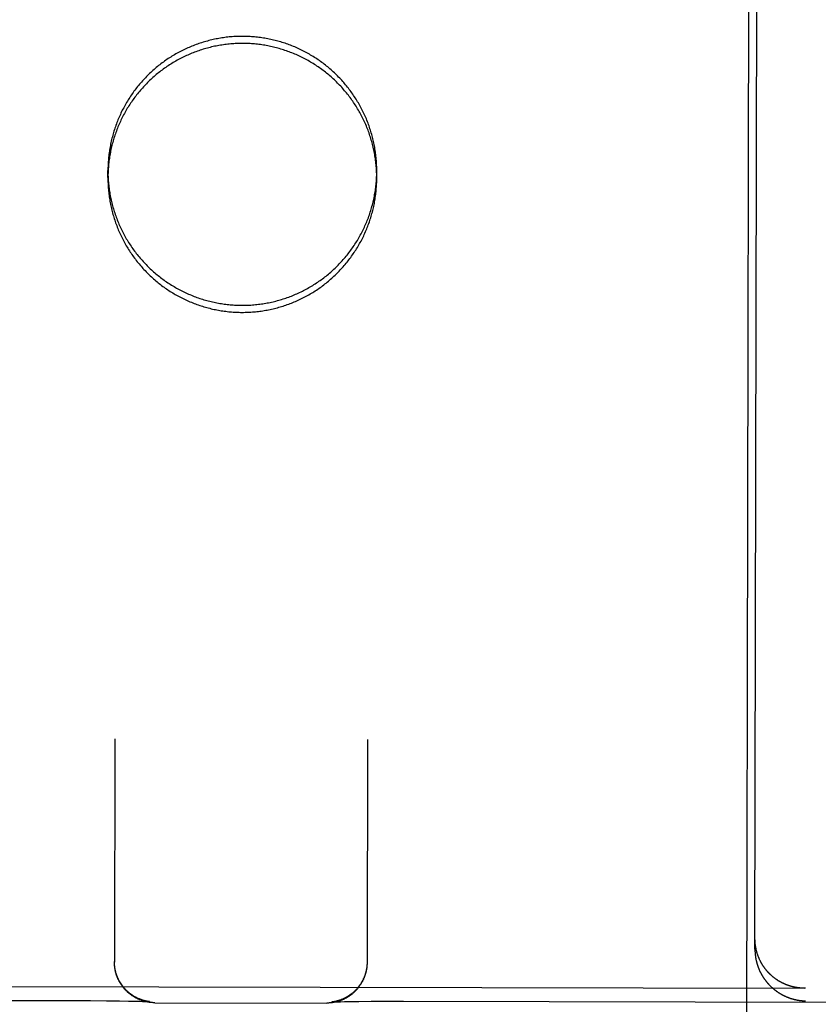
# Model space of a CAD drawing. Header units: inches. Extents: x 0 to 202, y 0 to 130.
# Tile 65 of 77: x 69.188 to 69.681, y 90.139 to 90.747. Entities that reach past the tile are written whole.
import ezdxf

# ---------------------------------------------------------------- set-up
doc = ezdxf.new("R2010")
doc.units = ezdxf.units.IN
doc.header["$LTSCALE"] = 11.091132
doc.header["$MEASUREMENT"] = 0
doc.linetypes.add('HIDDEN', pattern=[0.2, 0.1, -0.1])
doc.layers.get('0').update_dxf_attribs({"linetype": 'CONTINUOUS'})
for name, color, linetype in [('02___PRT_ALL_AXES', 7, 'CONTINUOUS'), ('DEFAULT_2', 8, 'HIDDEN'), ('DIMENSIONS', 7, 'CONTINUOUS')]:
    doc.layers.add(name, color=color, linetype=linetype)
doc.styles.get("Standard").update_dxf_attribs({"font": 'txt', "width": 0.8})
doc.dimstyles.new('DIMSTYLE_3', dxfattribs={"dimtxt": 0.925249, "dimasz": 1.186217, "dimexe": 0.09, "dimexo": 0.07, "dimgap": 0.039, "dimtad": 0, "dimtih": 1, "dimtoh": 1, "dimzin": 4, "dimdsep": 46, "dimtxsty": 'Standard', "dimblk": '_FILLED', "dimblk1": '_FILLED', "dimblk2": '_FILLED', "dimcen": 0.09, "dimadec": 0, "dimazin": 0, "dimtfac": 1, "dimtofl": 0, "dimtmove": 0, "dimatfit": 3, "dimldrblk": '_FILLED', "dimfxl": 0, "dimtolj": 1, "dimtzin": 4, "dimarcsym": 0})

# ---------------------------------------------------------------- blocks, each defined once
blk = doc.blocks.new('_FILLED')
at = {"color": 0, "linetype": 'ByBlock'}
blk.add_solid([(0, 0), (-1, 0.2), (-1, -0.2)], dxfattribs=at)
blk = doc.blocks.new('*D13')
at = {"layer": 'DIMENSIONS', "color": 2, "linetype": 'Continuous'}
for p, q in [((66.46605, 83.50723), (64.09362, 83.50723)), ((70.09105, 83.50723), (72.36949, 83.50723))]:
    blk.add_line(p, q, dxfattribs=at)
at = {"layer": 'DIMENSIONS', "color": 2, "linetype": 'Continuous', "xscale": 1.1862172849, "yscale": 1.1862172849, "zscale": 1.1862172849}
blk.add_blockref('_FILLED', (66.46605, 83.50723), dxfattribs=at)
at = {"layer": 'DIMENSIONS', "color": 2, "linetype": 'Continuous', "xscale": 1.1862172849, "yscale": 1.1862172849, "zscale": 1.1862172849, "rotation": 180}
blk.add_blockref('_FILLED', (70.09105, 83.50723), dxfattribs=at)
at = {"layer": 'DIMENSIONS', "color": 2, "linetype": 'Continuous', "insert": (72.83211, 83.96985), "char_height": 0.925249, "width": 2.9607983, "attachment_point": 1, "line_spacing_factor": 0.9}
blk.add_mtext('3.63', dxfattribs=at)

msp = doc.modelspace()

# ---------------------------------------------------------------- linework, layer by layer
at = {"layer": '02___PRT_ALL_AXES', "color": 8, "linetype": 'HIDDEN'}
for p, q in [((69.59065, 67.64849), (69.63907, 91.14844)), ((69.24255, 90.64942), (69.24255, 90.65378)), ((69.40854, 90.64908), (69.40855, 90.65344))]:
    msp.add_line(p, q, dxfattribs=at)
for points in [[(69.40854, 90.64908), (69.40854, 90.65), (69.40853, 90.65091), (69.4085, 90.65183), (69.40847, 90.65275), (69.40843, 90.65367), (69.40837, 90.65458), (69.40831, 90.6555), (69.40824, 90.65641), (69.40815, 90.65733), (69.40806, 90.65824), (69.40795, 90.65915), (69.40784, 90.66006), (69.40771, 90.66097), (69.40758, 90.66188), (69.40743, 90.66279), (69.40728, 90.66369), (69.40711, 90.66459), (69.40694, 90.6655), (69.40675, 90.6664), (69.40656, 90.66729), (69.40635, 90.66819), (69.40614, 90.66908), (69.40592, 90.66997), (69.40568, 90.67086), (69.40544, 90.67174), (69.40518, 90.67262), (69.40492, 90.6735), (69.40465, 90.67438), (69.40436, 90.67525), (69.40407, 90.67612), (69.40377, 90.67699), (69.40346, 90.67785), (69.40314, 90.67871), (69.40281, 90.67957), (69.40247, 90.68042), (69.40212, 90.68127), (69.40176, 90.68212), (69.40139, 90.68296), (69.40101, 90.6838), (69.40062, 90.68463), (69.40023, 90.68546), (69.39982, 90.68628), (69.39941, 90.6871), (69.39899, 90.68791), (69.39855, 90.68872), (69.39811, 90.68953), (69.39766, 90.69033), (69.3972, 90.69112), (69.39674, 90.69191), (69.39626, 90.6927), (69.39577, 90.69348), (69.39528, 90.69425), (69.39478, 90.69502), (69.39427, 90.69578), (69.39375, 90.69654), (69.39322, 90.69729), (69.39269, 90.69804), (69.39214, 90.69878), (69.39159, 90.69951), (69.39103, 90.70024), (69.39046, 90.70096), (69.38989, 90.70167), (69.3893, 90.70238), (69.38871, 90.70308), (69.38811, 90.70378), (69.3875, 90.70447), (69.38689, 90.70515), (69.38627, 90.70583), (69.38564, 90.70649), (69.385, 90.70715), (69.38436, 90.70781), (69.3837, 90.70846), (69.38305, 90.7091), (69.38238, 90.70973), (69.38171, 90.71035), (69.38103, 90.71097), (69.38034, 90.71158), (69.37965, 90.71218), (69.37895, 90.71278), (69.37824, 90.71336), (69.37753, 90.71394), (69.37681, 90.71451), (69.37609, 90.71508), (69.37536, 90.71563), (69.37462, 90.71618), (69.37387, 90.71672), (69.37312, 90.71725), (69.37237, 90.71777), (69.37161, 90.71828), (69.37084, 90.71879), (69.37007, 90.71928), (69.36929, 90.71977), (69.36851, 90.72025), (69.36772, 90.72072), (69.36693, 90.72119), (69.36613, 90.72164), (69.36533, 90.72208), (69.36452, 90.72252), (69.3637, 90.72295), (69.36289, 90.72336), (69.36206, 90.72377), (69.36124, 90.72417), (69.36041, 90.72456), (69.35957, 90.72494), (69.35873, 90.72531), (69.35789, 90.72568), (69.35704, 90.72603), (69.35619, 90.72637), (69.35533, 90.72671), (69.35448, 90.72703), (69.35361, 90.72735), (69.35275, 90.72765), (69.35188, 90.72795), (69.35101, 90.72824), (69.35013, 90.72851), (69.34925, 90.72878), (69.34837, 90.72904), (69.34749, 90.72928), (69.3466, 90.72952), (69.34571, 90.72975), (69.34482, 90.72997), (69.34393, 90.73018), (69.34303, 90.73037), (69.34213, 90.73056), (69.34123, 90.73074), (69.34033, 90.73091), (69.33942, 90.73107), (69.33852, 90.73122), (69.33761, 90.73136), (69.3367, 90.73148), (69.33579, 90.7316), (69.33488, 90.73171), (69.33396, 90.73181), (69.33305, 90.7319), (69.33214, 90.73197), (69.33122, 90.73204), (69.3303, 90.7321), (69.32939, 90.73215), (69.32847, 90.73218), (69.32755, 90.73221), (69.32663, 90.73223), (69.32572, 90.73224), (69.3248, 90.73223), (69.32388, 90.73222), (69.32296, 90.7322), (69.32204, 90.73216), (69.32113, 90.73212), (69.32021, 90.73206), (69.31929, 90.732), (69.31838, 90.73193), (69.31747, 90.73184), (69.31655, 90.73175), (69.31564, 90.73164), (69.31473, 90.73153), (69.31382, 90.7314), (69.31291, 90.73127), (69.31201, 90.73112), (69.3111, 90.73097), (69.3102, 90.73081), (69.3093, 90.73063), (69.3084, 90.73045), (69.3075, 90.73025), (69.3066, 90.73005), (69.30571, 90.72983), (69.30482, 90.72961), (69.30393, 90.72937), (69.30305, 90.72913), (69.30216, 90.72888), (69.30129, 90.72861), (69.30041, 90.72834), (69.29954, 90.72806), (69.29866, 90.72776), (69.2978, 90.72746), (69.29693, 90.72715), (69.29607, 90.72683), (69.29522, 90.7265), (69.29437, 90.72616), (69.29352, 90.72581), (69.29267, 90.72545), (69.29183, 90.72508), (69.29099, 90.7247), (69.29016, 90.72432), (69.28933, 90.72392), (69.28851, 90.72352), (69.28769, 90.7231), (69.28687, 90.72268), (69.28606, 90.72225), (69.28526, 90.72181), (69.28446, 90.72136), (69.28366, 90.7209), (69.28287, 90.72043), (69.28209, 90.71995), (69.28131, 90.71947), (69.28053, 90.71897), (69.27977, 90.71847), (69.279, 90.71796), (69.27825, 90.71744), (69.27749, 90.71692), (69.27675, 90.71638)], [(69.27675, 90.71638), (69.27601, 90.71584), (69.27527, 90.71528), (69.27455, 90.71472), (69.27383, 90.71416), (69.27311, 90.71358), (69.2724, 90.713), (69.2717, 90.7124), (69.27101, 90.7118), (69.27032, 90.7112), (69.26963, 90.71058), (69.26896, 90.70996), (69.26829, 90.70933), (69.26763, 90.70869), (69.26698, 90.70805), (69.26633, 90.7074), (69.26569, 90.70674), (69.26506, 90.70608), (69.26443, 90.7054), (69.26381, 90.70472), (69.2632, 90.70404), (69.2626, 90.70334), (69.26201, 90.70265), (69.26142, 90.70194), (69.26084, 90.70123), (69.26027, 90.70051), (69.25971, 90.69978), (69.25915, 90.69905), (69.25861, 90.69831), (69.25807, 90.69757), (69.25754, 90.69682), (69.25701, 90.69607), (69.2565, 90.69531), (69.25599, 90.69454), (69.2555, 90.69377), (69.25501, 90.69299), (69.25453, 90.69221), (69.25406, 90.69142), (69.2536, 90.69063), (69.25314, 90.68983), (69.2527, 90.68902), (69.25226, 90.68822), (69.25184, 90.6874), (69.25142, 90.68659), (69.25101, 90.68576), (69.25061, 90.68494), (69.25022, 90.68411), (69.24984, 90.68327), (69.24947, 90.68243), (69.24911, 90.68159), (69.24875, 90.68074), (69.24841, 90.67989), (69.24808, 90.67903), (69.24775, 90.67818), (69.24744, 90.67731), (69.24713, 90.67645), (69.24683, 90.67558), (69.24655, 90.67471), (69.24627, 90.67383), (69.246, 90.67295), (69.24575, 90.67207), (69.2455, 90.67119), (69.24526, 90.6703), (69.24503, 90.66941), (69.24481, 90.66852), (69.24461, 90.66763), (69.24441, 90.66673), (69.24422, 90.66583), (69.24404, 90.66493), (69.24387, 90.66403), (69.24371, 90.66312), (69.24356, 90.66222), (69.24343, 90.66131), (69.2433, 90.6604), (69.24318, 90.65949), (69.24307, 90.65858), (69.24297, 90.65767), (69.24289, 90.65675), (69.24281, 90.65584), (69.24274, 90.65492), (69.24268, 90.65401), (69.24263, 90.65309), (69.2426, 90.65217), (69.24257, 90.65126), (69.24255, 90.65034), (69.24255, 90.64942)], [(69.24255, 90.64942), (69.24255, 90.6485), (69.24256, 90.64758), (69.24259, 90.64667), (69.24262, 90.64575), (69.24266, 90.64483), (69.24272, 90.64392), (69.24278, 90.643), (69.24285, 90.64209), (69.24294, 90.64117), (69.24303, 90.64026), (69.24314, 90.63935), (69.24325, 90.63844), (69.24338, 90.63753), (69.24351, 90.63662), (69.24366, 90.63571), (69.24381, 90.63481), (69.24398, 90.6339), (69.24415, 90.633), (69.24434, 90.6321), (69.24453, 90.63121), (69.24474, 90.63031), (69.24495, 90.62942), (69.24517, 90.62853), (69.24541, 90.62764), (69.24565, 90.62676), (69.24591, 90.62587), (69.24617, 90.62499), (69.24644, 90.62412), (69.24673, 90.62324), (69.24702, 90.62237), (69.24732, 90.62151), (69.24763, 90.62064), (69.24795, 90.61978), (69.24828, 90.61893), (69.24862, 90.61807), (69.24897, 90.61723), (69.24933, 90.61638), (69.2497, 90.61554), (69.25008, 90.6147), (69.25047, 90.61387), (69.25086, 90.61304), (69.25127, 90.61222), (69.25168, 90.6114), (69.2521, 90.61058), (69.25254, 90.60977), (69.25298, 90.60897), (69.25343, 90.60817), (69.25389, 90.60737), (69.25435, 90.60658), (69.25483, 90.6058), (69.25532, 90.60502), (69.25581, 90.60425), (69.25631, 90.60348), (69.25682, 90.60271), (69.25734, 90.60196), (69.25787, 90.60121), (69.2584, 90.60046), (69.25895, 90.59972), (69.2595, 90.59899), (69.26006, 90.59826), (69.26063, 90.59754), (69.2612, 90.59682), (69.26179, 90.59612), (69.26238, 90.59541), (69.26298, 90.59472), (69.26359, 90.59403), (69.2642, 90.59335), (69.26482, 90.59267), (69.26545, 90.592), (69.26609, 90.59134), (69.26673, 90.59069), (69.26739, 90.59004), (69.26804, 90.5894), (69.26871, 90.58877), (69.26938, 90.58815), (69.27006, 90.58753), (69.27075, 90.58692), (69.27144, 90.58632), (69.27214, 90.58572), (69.27285, 90.58513), (69.27356, 90.58456), (69.27428, 90.58398), (69.275, 90.58342), (69.27573, 90.58287), (69.27647, 90.58232), (69.27722, 90.58178), (69.27796, 90.58125), (69.27872, 90.58073), (69.27948, 90.58022), (69.28025, 90.57971), (69.28102, 90.57921), (69.2818, 90.57873), (69.28258, 90.57825), (69.28337, 90.57777), (69.28416, 90.57731), (69.28496, 90.57686), (69.28576, 90.57641), (69.28657, 90.57598), (69.28738, 90.57555), (69.2882, 90.57514), (69.28902, 90.57473), (69.28985, 90.57433), (69.29068, 90.57394), (69.29152, 90.57356), (69.29236, 90.57318), (69.2932, 90.57282), (69.29405, 90.57247), (69.2949, 90.57213), (69.29576, 90.57179), (69.29661, 90.57147), (69.29748, 90.57115), (69.29834, 90.57085), (69.29921, 90.57055), (69.30008, 90.57026), (69.30096, 90.56999), (69.30184, 90.56972), (69.30272, 90.56946), (69.3036, 90.56921), (69.30449, 90.56898), (69.30538, 90.56875), (69.30627, 90.56853), (69.30716, 90.56832), (69.30806, 90.56812), (69.30896, 90.56794), (69.30986, 90.56776), (69.31076, 90.56759), (69.31167, 90.56743), (69.31257, 90.56728), (69.31348, 90.56714), (69.31439, 90.56701), (69.3153, 90.5669), (69.31621, 90.56679), (69.31713, 90.56669), (69.31804, 90.5666), (69.31895, 90.56652), (69.31987, 90.56646), (69.32079, 90.5664), (69.3217, 90.56635), (69.32262, 90.56631), (69.32354, 90.56629), (69.32446, 90.56627), (69.32537, 90.56626), (69.32629, 90.56627), (69.32721, 90.56628), (69.32813, 90.5663), (69.32905, 90.56634), (69.32996, 90.56638), (69.33088, 90.56643), (69.3318, 90.5665), (69.33271, 90.56657), (69.33362, 90.56666), (69.33454, 90.56675), (69.33545, 90.56685), (69.33636, 90.56697), (69.33727, 90.56709), (69.33818, 90.56723), (69.33908, 90.56737), (69.33999, 90.56753), (69.34089, 90.56769), (69.34179, 90.56787), (69.34269, 90.56805), (69.34359, 90.56825), (69.34449, 90.56845), (69.34538, 90.56867), (69.34627, 90.56889), (69.34716, 90.56912), (69.34804, 90.56937), (69.34893, 90.56962), (69.3498, 90.56989), (69.35068, 90.57016), (69.35155, 90.57044), (69.35242, 90.57073), (69.35329, 90.57104), (69.35416, 90.57135), (69.35502, 90.57167), (69.35587, 90.572), (69.35672, 90.57234), (69.35757, 90.57269), (69.35842, 90.57305), (69.35926, 90.57342), (69.3601, 90.57379), (69.36093, 90.57418), (69.36176, 90.57458), (69.36258, 90.57498), (69.3634, 90.5754), (69.36422, 90.57582), (69.36503, 90.57625), (69.36583, 90.57669), (69.36663, 90.57714), (69.36743, 90.5776), (69.36822, 90.57807), (69.369, 90.57855), (69.36978, 90.57903), (69.37056, 90.57952), (69.37132, 90.58003), (69.37209, 90.58054), (69.37284, 90.58106), (69.3736, 90.58158), (69.37434, 90.58212)], [(69.37434, 90.58212), (69.37508, 90.58266), (69.37582, 90.58321), (69.37654, 90.58377), (69.37726, 90.58434), (69.37798, 90.58492), (69.37869, 90.5855), (69.37939, 90.58609), (69.38008, 90.58669), (69.38077, 90.5873), (69.38146, 90.58791), (69.38213, 90.58854), (69.3828, 90.58917), (69.38346, 90.5898), (69.38411, 90.59045), (69.38476, 90.5911), (69.3854, 90.59176), (69.38603, 90.59242), (69.38666, 90.5931), (69.38728, 90.59377), (69.38789, 90.59446), (69.38849, 90.59515), (69.38908, 90.59585), (69.38967, 90.59656), (69.39025, 90.59727), (69.39082, 90.59799), (69.39138, 90.59872), (69.39194, 90.59945), (69.39248, 90.60018), (69.39302, 90.60093), (69.39355, 90.60168), (69.39408, 90.60243), (69.39459, 90.60319), (69.3951, 90.60396), (69.39559, 90.60473), (69.39608, 90.60551), (69.39656, 90.60629), (69.39703, 90.60708), (69.39749, 90.60787), (69.39795, 90.60867), (69.39839, 90.60947), (69.39883, 90.61028), (69.39925, 90.6111), (69.39967, 90.61191), (69.40008, 90.61273), (69.40048, 90.61356), (69.40087, 90.61439), (69.40125, 90.61523), (69.40162, 90.61607), (69.40198, 90.61691), (69.40234, 90.61776), (69.40268, 90.61861), (69.40301, 90.61946), (69.40334, 90.62032), (69.40365, 90.62118), (69.40396, 90.62205), (69.40426, 90.62292), (69.40454, 90.62379), (69.40482, 90.62467), (69.40509, 90.62555), (69.40534, 90.62643), (69.40559, 90.62731), (69.40583, 90.6282), (69.40606, 90.62909), (69.40628, 90.62998), (69.40648, 90.63087), (69.40668, 90.63177), (69.40687, 90.63267), (69.40705, 90.63357), (69.40722, 90.63447), (69.40738, 90.63537), (69.40753, 90.63628), (69.40766, 90.63719), (69.40779, 90.6381), (69.40791, 90.63901), (69.40802, 90.63992), (69.40812, 90.64083), (69.4082, 90.64174), (69.40828, 90.64266), (69.40835, 90.64357), (69.40841, 90.64449), (69.40846, 90.64541), (69.40849, 90.64632), (69.40852, 90.64724), (69.40854, 90.64816), (69.40854, 90.64908)]]:
    msp.add_lwpolyline(points, dxfattribs=at)
at = {"layer": 'DEFAULT_2', "color": 8, "linetype": 'HIDDEN'}
for p, q in [((69.64206, 90.1732), (69.64407, 91.14838)), ((69.24683, 90.30302), (69.24655, 90.16525)), ((69.40283, 90.3027), (69.40255, 90.16492)), ((69.24655, 90.16488), (69.24655, 90.16561)), ((69.24656, 90.16451), (69.24655, 90.16526)), ((69.24657, 90.16414), (69.24656, 90.16489)), ((69.24659, 90.16377), (69.24657, 90.16452)), ((69.40254, 90.16457), (69.40252, 90.16381)), ((69.40254, 90.16494), (69.40253, 90.16418)), ((69.40255, 90.16529), (69.40254, 90.16494)), ((69.40255, 90.16492), (69.40254, 90.16455)), ((68.97631, 90.15058), (69.67272, 90.14915)), ((69.67327, 90.14915), (69.67272, 90.14915)), ((68.91825, 90.14217), (69.23183, 90.1415)), ((69.23183, 90.1415), (69.24174, 90.14143)), ((69.24174, 90.14143), (69.24971, 90.14133)), ((69.24971, 90.14133), (69.25535, 90.14124)), ((69.25535, 90.14124), (69.25942, 90.14115)), ((69.25942, 90.14115), (69.26219, 90.14108)), ((69.26219, 90.14108), (69.26396, 90.14103)), ((69.26396, 90.14103), (69.26522, 90.14098)), ((69.26522, 90.14098), (69.26626, 90.14094)), ((69.26624, 90.14116), (69.26605, 90.1412)), ((69.26641, 90.14113), (69.26624, 90.14116)), ((69.26626, 90.14094), (69.26692, 90.14091)), ((69.26658, 90.1411), (69.26641, 90.14113)), ((69.26674, 90.14107), (69.26658, 90.1411)), ((69.26689, 90.14104), (69.26674, 90.14107)), ((69.26703, 90.14101), (69.26689, 90.14104)), ((69.26692, 90.14091), (69.26742, 90.14089)), ((69.26717, 90.14099), (69.26703, 90.14101)), ((69.2673, 90.14097), (69.26717, 90.14099)), ((69.26742, 90.14095), (69.2673, 90.14097)), ((69.26754, 90.14093), (69.26742, 90.14095)), ((69.26742, 90.14089), (69.26778, 90.14087)), ((69.26765, 90.14092), (69.26754, 90.14093)), ((69.26775, 90.1409), (69.26765, 90.14092)), ((69.26785, 90.14089), (69.26775, 90.1409)), ((69.26778, 90.14087), (69.26799, 90.14086)), ((69.26794, 90.14088), (69.26785, 90.14089)), ((69.26803, 90.14087), (69.26794, 90.14088)), ((69.26799, 90.14086), (69.26814, 90.14085)), ((69.26811, 90.14086), (69.26803, 90.14087)), ((69.26817, 90.14085), (69.26811, 90.14086)), ((69.26814, 90.14085), (69.26825, 90.14084)), ((69.26823, 90.14084), (69.26817, 90.14085)), ((69.26828, 90.14084), (69.26823, 90.14084)), ((69.26825, 90.14084), (69.26829, 90.14084)), ((69.26831, 90.14084), (69.26829, 90.14084)), ((69.26831, 90.14084), (69.26832, 90.14083)), ((69.26833, 90.14083), (69.26833, 90.14083)), ((69.2715, 90.14019), (69.37762, 90.13998)), ((69.38066, 90.1406), (69.38067, 90.1406)), ((69.38068, 90.1406), (69.38074, 90.14061)), ((69.38074, 90.14061), (69.38083, 90.14061)), ((69.38087, 90.14062), (69.38081, 90.14062)), ((69.38083, 90.14061), (69.38096, 90.14062)), ((69.38094, 90.14063), (69.38087, 90.14062)), ((69.38102, 90.14064), (69.38094, 90.14063)), ((69.38096, 90.14062), (69.38119, 90.14063)), ((69.38111, 90.14065), (69.38102, 90.14064)), ((69.38121, 90.14066), (69.38111, 90.14065)), ((69.38119, 90.14063), (69.3815, 90.14065)), ((69.38131, 90.14068), (69.38121, 90.14066)), ((69.38142, 90.14069), (69.38131, 90.14068)), ((69.38153, 90.14071), (69.38142, 90.14069)), ((69.3815, 90.14065), (69.38188, 90.14067)), ((69.38166, 90.14073), (69.38153, 90.14071)), ((69.38178, 90.14075), (69.38166, 90.14073)), ((69.38192, 90.14077), (69.38178, 90.14075)), ((69.38188, 90.14067), (69.3825, 90.14069)), ((69.38206, 90.14079), (69.38192, 90.14077)), ((69.3822, 90.14082), (69.38206, 90.14079)), ((69.38236, 90.14085), (69.3822, 90.14082)), ((69.38252, 90.14088), (69.38236, 90.14085)), ((69.3825, 90.14069), (69.3833, 90.14072)), ((69.38269, 90.14091), (69.38252, 90.14088)), ((69.38288, 90.14095), (69.38269, 90.14091)), ((69.38307, 90.14099), (69.38288, 90.14095)), ((69.3833, 90.14072), (69.38457, 90.14077)), ((69.38457, 90.14077), (69.38623, 90.14081)), ((69.38623, 90.14081), (69.38855, 90.14086)), ((69.38855, 90.14086), (69.39201, 90.14093)), ((69.39201, 90.14093), (69.39739, 90.141)), ((69.39739, 90.141), (69.4051, 90.14107)), ((69.4051, 90.14107), (69.4148, 90.14112)), ((69.4148, 90.14112), (69.42509, 90.14112)), ((69.42509, 90.14112), (69.73075, 90.14049))]:
    msp.add_line(p, q, dxfattribs=at)
for points in [[(69.32572, 90.7366), (69.32481, 90.7366), (69.32389, 90.73658), (69.32297, 90.73656), (69.32205, 90.73653), (69.32114, 90.73648), (69.32022, 90.73643), (69.3193, 90.73636), (69.31839, 90.73629), (69.31747, 90.73621), (69.31656, 90.73611), (69.31565, 90.73601), (69.31474, 90.73589), (69.31383, 90.73577), (69.31292, 90.73563), (69.31201, 90.73549), (69.31111, 90.73533), (69.31021, 90.73517), (69.3093, 90.73499), (69.30841, 90.73481), (69.30751, 90.73461), (69.30661, 90.73441), (69.30572, 90.7342), (69.30483, 90.73397), (69.30394, 90.73374), (69.30306, 90.73349), (69.30217, 90.73324), (69.3013, 90.73298), (69.30042, 90.7327), (69.29955, 90.73242), (69.29868, 90.73213), (69.29781, 90.73183), (69.29694, 90.73151), (69.29608, 90.73119), (69.29523, 90.73086), (69.29437, 90.73052), (69.29353, 90.73017), (69.29268, 90.72981), (69.29184, 90.72944), (69.291, 90.72907), (69.29017, 90.72868), (69.28934, 90.72828), (69.28852, 90.72788), (69.2877, 90.72747), (69.28688, 90.72704), (69.28607, 90.72661), (69.28527, 90.72617), (69.28447, 90.72572), (69.28367, 90.72526), (69.28288, 90.72479), (69.2821, 90.72432), (69.28132, 90.72383), (69.28054, 90.72334), (69.27978, 90.72284), (69.27901, 90.72232), (69.27826, 90.72181), (69.2775, 90.72128), (69.27676, 90.72074), (69.27602, 90.7202), (69.27528, 90.71965), (69.27456, 90.71909), (69.27384, 90.71852), (69.27312, 90.71794), (69.27241, 90.71736), (69.27171, 90.71677), (69.27101, 90.71617), (69.27033, 90.71556), (69.26964, 90.71495), (69.26897, 90.71432), (69.2683, 90.71369), (69.26764, 90.71306), (69.26699, 90.71241), (69.26634, 90.71176), (69.2657, 90.7111), (69.26507, 90.71044), (69.26444, 90.70977), (69.26382, 90.70909), (69.26321, 90.7084), (69.26261, 90.70771), (69.26202, 90.70701), (69.26143, 90.7063), (69.26085, 90.70559), (69.26028, 90.70487), (69.25972, 90.70415), (69.25916, 90.70341), (69.25861, 90.70268), (69.25808, 90.70193), (69.25755, 90.70118), (69.25702, 90.70043), (69.25651, 90.69967), (69.256, 90.6989), (69.25551, 90.69813), (69.25502, 90.69735), (69.25454, 90.69657), (69.25407, 90.69578), (69.25361, 90.69499), (69.25315, 90.69419), (69.25271, 90.69339), (69.25227, 90.69258), (69.25185, 90.69177), (69.25143, 90.69095), (69.25102, 90.69013), (69.25062, 90.6893), (69.25023, 90.68847), (69.24985, 90.68763), (69.24948, 90.68679), (69.24912, 90.68595), (69.24876, 90.6851), (69.24842, 90.68425), (69.24808, 90.6834), (69.24776, 90.68254), (69.24744, 90.68168), (69.24714, 90.68081), (69.24684, 90.67994), (69.24656, 90.67907), (69.24628, 90.67819), (69.24601, 90.67732), (69.24575, 90.67644), (69.24551, 90.67555), (69.24527, 90.67466), (69.24504, 90.67378), (69.24482, 90.67288), (69.24461, 90.67199), (69.24442, 90.67109), (69.24423, 90.6702), (69.24405, 90.66929), (69.24388, 90.66839), (69.24372, 90.66749), (69.24357, 90.66658), (69.24344, 90.66567), (69.24331, 90.66477), (69.24319, 90.66385), (69.24308, 90.66294), (69.24298, 90.66203), (69.24289, 90.66112), (69.24282, 90.6602), (69.24275, 90.65929), (69.24269, 90.65837), (69.24264, 90.65745), (69.24261, 90.65654), (69.24258, 90.65562), (69.24256, 90.6547), (69.24255, 90.65378)], [(69.40855, 90.65344), (69.40855, 90.65436), (69.40854, 90.65528), (69.40851, 90.65619), (69.40848, 90.65711), (69.40844, 90.65803), (69.40838, 90.65895), (69.40832, 90.65986), (69.40824, 90.66078), (69.40816, 90.66169), (69.40807, 90.6626), (69.40796, 90.66352), (69.40785, 90.66443), (69.40772, 90.66534), (69.40759, 90.66624), (69.40744, 90.66715), (69.40729, 90.66805), (69.40712, 90.66896), (69.40695, 90.66986), (69.40676, 90.67076), (69.40657, 90.67166), (69.40636, 90.67255), (69.40615, 90.67344), (69.40592, 90.67433), (69.40569, 90.67522), (69.40545, 90.67611), (69.40519, 90.67699), (69.40493, 90.67787), (69.40466, 90.67874), (69.40437, 90.67962), (69.40408, 90.68049), (69.40378, 90.68135), (69.40347, 90.68222), (69.40315, 90.68308), (69.40282, 90.68393), (69.40247, 90.68479), (69.40213, 90.68564), (69.40177, 90.68648), (69.4014, 90.68732), (69.40102, 90.68816), (69.40063, 90.68899), (69.40024, 90.68982), (69.39983, 90.69064), (69.39942, 90.69146), (69.399, 90.69228), (69.39856, 90.69309), (69.39812, 90.69389), (69.39767, 90.69469), (69.39721, 90.69549), (69.39674, 90.69628), (69.39627, 90.69706), (69.39578, 90.69784), (69.39529, 90.69862), (69.39479, 90.69938), (69.39428, 90.70015), (69.39376, 90.7009), (69.39323, 90.70166), (69.39269, 90.7024), (69.39215, 90.70314), (69.3916, 90.70387), (69.39104, 90.7046), (69.39047, 90.70532), (69.38989, 90.70604), (69.38931, 90.70675), (69.38872, 90.70745), (69.38812, 90.70814), (69.38751, 90.70883), (69.3869, 90.70951), (69.38628, 90.71019), (69.38565, 90.71086), (69.38501, 90.71152), (69.38436, 90.71217), (69.38371, 90.71282), (69.38305, 90.71346), (69.38239, 90.71409), (69.38172, 90.71472), (69.38104, 90.71533), (69.38035, 90.71594), (69.37966, 90.71655), (69.37896, 90.71714), (69.37825, 90.71773), (69.37754, 90.71831), (69.37682, 90.71888), (69.3761, 90.71944), (69.37536, 90.71999), (69.37463, 90.72054), (69.37388, 90.72108), (69.37313, 90.72161), (69.37238, 90.72213), (69.37162, 90.72265), (69.37085, 90.72315), (69.37008, 90.72365), (69.3693, 90.72414), (69.36852, 90.72462), (69.36773, 90.72509), (69.36694, 90.72555), (69.36614, 90.726), (69.36533, 90.72645), (69.36453, 90.72688), (69.36371, 90.72731), (69.3629, 90.72773), (69.36207, 90.72813), (69.36125, 90.72853), (69.36042, 90.72892), (69.35958, 90.72931), (69.35874, 90.72968), (69.3579, 90.73004), (69.35705, 90.73039), (69.3562, 90.73074), (69.35534, 90.73107), (69.35449, 90.73139), (69.35362, 90.73171), (69.35276, 90.73202), (69.35189, 90.73231), (69.35102, 90.7326), (69.35014, 90.73288), (69.34926, 90.73314), (69.34838, 90.7334), (69.3475, 90.73365), (69.34661, 90.73388), (69.34572, 90.73411), (69.34483, 90.73433), (69.34393, 90.73454), (69.34304, 90.73474), (69.34214, 90.73493), (69.34124, 90.7351), (69.34034, 90.73527), (69.33943, 90.73543), (69.33853, 90.73558), (69.33762, 90.73572), (69.33671, 90.73585), (69.3358, 90.73596), (69.33489, 90.73607), (69.33397, 90.73617), (69.33306, 90.73626), (69.33214, 90.73634), (69.33123, 90.73641), (69.33031, 90.73646), (69.3294, 90.73651), (69.32848, 90.73655), (69.32756, 90.73658), (69.32664, 90.73659), (69.32572, 90.7366)], [(69.24255, 90.65378), (69.24256, 90.65287), (69.24257, 90.65195), (69.24259, 90.65103), (69.24263, 90.65011), (69.24267, 90.6492), (69.24273, 90.64828), (69.24279, 90.64736), (69.24286, 90.64645), (69.24295, 90.64553), (69.24304, 90.64462), (69.24315, 90.64371), (69.24326, 90.6428), (69.24339, 90.64189), (69.24352, 90.64098), (69.24367, 90.64007), (69.24382, 90.63917), (69.24399, 90.63827), (69.24416, 90.63736), (69.24434, 90.63647), (69.24454, 90.63557), (69.24474, 90.63467), (69.24496, 90.63378), (69.24518, 90.63289), (69.24542, 90.632), (69.24566, 90.63112), (69.24592, 90.63024), (69.24618, 90.62936), (69.24645, 90.62848), (69.24673, 90.62761), (69.24703, 90.62674), (69.24733, 90.62587), (69.24764, 90.62501), (69.24796, 90.62415), (69.24829, 90.62329), (69.24863, 90.62244), (69.24898, 90.62159), (69.24934, 90.62074), (69.24971, 90.6199), (69.25009, 90.61907), (69.25047, 90.61823), (69.25087, 90.61741), (69.25128, 90.61658), (69.25169, 90.61576), (69.25211, 90.61495), (69.25255, 90.61414), (69.25299, 90.61333), (69.25344, 90.61253), (69.2539, 90.61174), (69.25436, 90.61095), (69.25484, 90.61016), (69.25532, 90.60938), (69.25582, 90.60861), (69.25632, 90.60784), (69.25683, 90.60708), (69.25735, 90.60632), (69.25788, 90.60557), (69.25841, 90.60482), (69.25896, 90.60408), (69.25951, 90.60335), (69.26007, 90.60262), (69.26064, 90.6019), (69.26121, 90.60119), (69.2618, 90.60048), (69.26239, 90.59978), (69.26299, 90.59908), (69.2636, 90.59839), (69.26421, 90.59771), (69.26483, 90.59704), (69.26546, 90.59637), (69.2661, 90.59571), (69.26674, 90.59505), (69.26739, 90.59441), (69.26805, 90.59377), (69.26872, 90.59313), (69.26939, 90.59251), (69.27007, 90.59189), (69.27076, 90.59128), (69.27145, 90.59068), (69.27215, 90.59008), (69.27286, 90.5895), (69.27357, 90.58892), (69.27429, 90.58835), (69.27501, 90.58778), (69.27574, 90.58723), (69.27648, 90.58668), (69.27723, 90.58614), (69.27797, 90.58561), (69.27873, 90.58509), (69.27949, 90.58458), (69.28026, 90.58407), (69.28103, 90.58358), (69.28181, 90.58309), (69.28259, 90.58261), (69.28338, 90.58214), (69.28417, 90.58168), (69.28497, 90.58122), (69.28577, 90.58078), (69.28658, 90.58034), (69.28739, 90.57992), (69.28821, 90.5795), (69.28903, 90.57909), (69.28986, 90.57869), (69.29069, 90.5783), (69.29153, 90.57792), (69.29237, 90.57755), (69.29321, 90.57719), (69.29406, 90.57683), (69.29491, 90.57649), (69.29576, 90.57615), (69.29662, 90.57583), (69.29749, 90.57551), (69.29835, 90.57521), (69.29922, 90.57491), (69.30009, 90.57463), (69.30097, 90.57435), (69.30185, 90.57408), (69.30273, 90.57382), (69.30361, 90.57358), (69.3045, 90.57334), (69.30539, 90.57311), (69.30628, 90.57289), (69.30717, 90.57269), (69.30807, 90.57249), (69.30897, 90.5723), (69.30987, 90.57212), (69.31077, 90.57195), (69.31168, 90.57179), (69.31258, 90.57164), (69.31349, 90.57151), (69.3144, 90.57138), (69.31531, 90.57126), (69.31622, 90.57115), (69.31713, 90.57105), (69.31805, 90.57096), (69.31896, 90.57089), (69.31988, 90.57082), (69.32079, 90.57076), (69.32171, 90.57071), (69.32263, 90.57068), (69.32355, 90.57065), (69.32446, 90.57063), (69.32538, 90.57062)], [(69.32538, 90.57062), (69.3263, 90.57063), (69.32722, 90.57064), (69.32814, 90.57066), (69.32905, 90.5707), (69.32997, 90.57074), (69.33089, 90.5708), (69.3318, 90.57086), (69.33272, 90.57093), (69.33363, 90.57102), (69.33455, 90.57111), (69.33546, 90.57122), (69.33637, 90.57133), (69.33728, 90.57146), (69.33819, 90.57159), (69.33909, 90.57174), (69.34, 90.57189), (69.3409, 90.57206), (69.3418, 90.57223), (69.3427, 90.57242), (69.3436, 90.57261), (69.3445, 90.57281), (69.34539, 90.57303), (69.34628, 90.57325), (69.34717, 90.57349), (69.34805, 90.57373), (69.34893, 90.57398), (69.34981, 90.57425), (69.35069, 90.57452), (69.35156, 90.5748), (69.35243, 90.5751), (69.3533, 90.5754), (69.35416, 90.57571), (69.35502, 90.57603), (69.35588, 90.57636), (69.35673, 90.5767), (69.35758, 90.57705), (69.35843, 90.57741), (69.35927, 90.57778), (69.36011, 90.57816), (69.36094, 90.57854), (69.36177, 90.57894), (69.36259, 90.57934), (69.36341, 90.57976), (69.36422, 90.58018), (69.36503, 90.58061), (69.36584, 90.58106), (69.36664, 90.58151), (69.36744, 90.58196), (69.36823, 90.58243), (69.36901, 90.58291), (69.36979, 90.58339), (69.37056, 90.58389), (69.37133, 90.58439), (69.3721, 90.5849), (69.37285, 90.58542), (69.3736, 90.58595), (69.37435, 90.58648), (69.37509, 90.58702), (69.37582, 90.58758), (69.37655, 90.58814), (69.37727, 90.5887), (69.37799, 90.58928), (69.3787, 90.58986), (69.3794, 90.59046), (69.38009, 90.59106), (69.38078, 90.59166), (69.38146, 90.59228), (69.38214, 90.5929), (69.38281, 90.59353), (69.38347, 90.59417), (69.38412, 90.59481), (69.38477, 90.59546), (69.38541, 90.59612), (69.38604, 90.59679), (69.38667, 90.59746), (69.38728, 90.59814), (69.38789, 90.59882), (69.3885, 90.59952), (69.38909, 90.60022), (69.38968, 90.60092), (69.39026, 90.60163), (69.39083, 90.60235), (69.39139, 90.60308), (69.39195, 90.60381), (69.39249, 90.60455), (69.39303, 90.60529), (69.39356, 90.60604), (69.39408, 90.60679), (69.3946, 90.60756), (69.3951, 90.60832), (69.3956, 90.60909), (69.39609, 90.60987), (69.39657, 90.61065), (69.39704, 90.61144), (69.3975, 90.61223), (69.39795, 90.61303), (69.3984, 90.61384), (69.39883, 90.61464), (69.39926, 90.61546), (69.39968, 90.61628), (69.40009, 90.6171), (69.40049, 90.61792), (69.40088, 90.61876), (69.40126, 90.61959), (69.40163, 90.62043), (69.40199, 90.62127), (69.40235, 90.62212), (69.40269, 90.62297), (69.40302, 90.62383), (69.40335, 90.62469), (69.40366, 90.62555), (69.40397, 90.62641), (69.40427, 90.62728), (69.40455, 90.62815), (69.40483, 90.62903), (69.4051, 90.62991), (69.40535, 90.63079), (69.4056, 90.63167), (69.40584, 90.63256), (69.40607, 90.63345), (69.40628, 90.63434), (69.40649, 90.63523), (69.40669, 90.63613), (69.40688, 90.63703), (69.40706, 90.63793), (69.40723, 90.63883), (69.40739, 90.63974), (69.40753, 90.64064), (69.40767, 90.64155), (69.4078, 90.64246), (69.40792, 90.64337), (69.40803, 90.64428), (69.40813, 90.64519), (69.40821, 90.64611), (69.40829, 90.64702), (69.40836, 90.64794), (69.40842, 90.64885), (69.40846, 90.64977), (69.4085, 90.65069), (69.40853, 90.65161), (69.40855, 90.65252), (69.40855, 90.65344)], [(69.64267, 90.17381), (69.64262, 90.17408), (69.64257, 90.17434), (69.64252, 90.17461), (69.64248, 90.17488), (69.64244, 90.17515), (69.6424, 90.17542), (69.64236, 90.17569), (69.64232, 90.17597), (69.64229, 90.17624), (69.64226, 90.17652), (69.64223, 90.1768), (69.6422, 90.17707), (69.64218, 90.17735), (69.64216, 90.17763), (69.64214, 90.17792), (69.64212, 90.1782), (69.64211, 90.17848), (69.6421, 90.17877), (69.64209, 90.17905), (69.64208, 90.17934), (69.64208, 90.17963), (69.64208, 90.17992)], [(69.64206, 90.1732), (69.64207, 90.17291), (69.64207, 90.17262), (69.64207, 90.17233), (69.64208, 90.17205), (69.64209, 90.17176), (69.64211, 90.17148), (69.64212, 90.1712), (69.64214, 90.17091), (69.64216, 90.17063), (69.64219, 90.17035), (69.64221, 90.17007), (69.64224, 90.16979), (69.64227, 90.16952), (69.64231, 90.16924), (69.64234, 90.16896), (69.64238, 90.16869), (69.64242, 90.16842), (69.64246, 90.16815), (69.64251, 90.16788), (69.64256, 90.16761), (69.64261, 90.16734), (69.64266, 90.16707), (69.64271, 90.16681), (69.64277, 90.16654), (69.64282, 90.16628), (69.64288, 90.16602), (69.64294, 90.16576), (69.64301, 90.1655), (69.64307, 90.16524), (69.64314, 90.16499), (69.64321, 90.16473), (69.64328, 90.16448), (69.64335, 90.16423), (69.64343, 90.16398), (69.64351, 90.16373), (69.64358, 90.16348), (69.64367, 90.16323), (69.64375, 90.16299), (69.64383, 90.16275), (69.64392, 90.1625), (69.644, 90.16226), (69.64409, 90.16202), (69.64418, 90.16179), (69.64428, 90.16155), (69.64437, 90.16132), (69.64446, 90.16108), (69.64456, 90.16085), (69.64466, 90.16062), (69.64476, 90.16039), (69.64486, 90.16017), (69.64496, 90.15994), (69.64507, 90.15972), (69.64517, 90.1595), (69.64528, 90.15928), (69.64539, 90.15906), (69.6455, 90.15884), (69.64561, 90.15862), (69.64572, 90.15841), (69.64583, 90.15819), (69.64595, 90.15798), (69.64606, 90.15777), (69.64618, 90.15756), (69.6463, 90.15735), (69.64642, 90.15715), (69.64654, 90.15694), (69.64666, 90.15674), (69.64678, 90.15654), (69.64691, 90.15634), (69.64703, 90.15614), (69.64716, 90.15594), (69.64729, 90.15575), (69.64742, 90.15555), (69.64755, 90.15536), (69.64768, 90.15517), (69.64781, 90.15498), (69.64794, 90.15479), (69.64808, 90.1546), (69.64821, 90.15442), (69.64835, 90.15423), (69.64848, 90.15405), (69.64862, 90.15387), (69.64876, 90.15369), (69.6489, 90.15351), (69.64904, 90.15333), (69.64918, 90.15316), (69.64932, 90.15298), (69.64947, 90.15281), (69.64961, 90.15264), (69.64976, 90.15247), (69.6499, 90.1523), (69.65005, 90.15214), (69.65019, 90.15197), (69.65034, 90.15181), (69.65049, 90.15164), (69.65064, 90.15148), (69.65079, 90.15132), (69.65094, 90.15116), (69.65109, 90.15101), (69.65125, 90.15085), (69.6514, 90.15069), (69.65155, 90.15054), (69.65171, 90.15039), (69.65186, 90.15024), (69.65202, 90.15009), (69.65218, 90.14994), (69.65233, 90.1498), (69.65249, 90.14965), (69.65265, 90.14951), (69.65281, 90.14937), (69.65297, 90.14922), (69.65313, 90.14908), (69.65329, 90.14895), (69.65345, 90.14881), (69.65362, 90.14867), (69.65378, 90.14854), (69.65394, 90.14841), (69.65411, 90.14828), (69.65427, 90.14814), (69.65444, 90.14802), (69.6546, 90.14789), (69.65477, 90.14776), (69.65494, 90.14764), (69.6551, 90.14751), (69.65527, 90.14739), (69.65544, 90.14727), (69.65561, 90.14715), (69.65578, 90.14703), (69.65595, 90.14691), (69.65612, 90.1468), (69.65629, 90.14668), (69.65646, 90.14657), (69.65663, 90.14646), (69.6568, 90.14635), (69.65698, 90.14624), (69.65715, 90.14613), (69.65732, 90.14602), (69.65749, 90.14592), (69.65767, 90.14581), (69.65784, 90.14571), (69.65802, 90.14561), (69.65819, 90.14551), (69.65837, 90.14541), (69.65854, 90.14531), (69.65872, 90.14521), (69.6589, 90.14512), (69.65907, 90.14502), (69.65925, 90.14493), (69.65943, 90.14484), (69.65961, 90.14475), (69.65978, 90.14466), (69.65996, 90.14457), (69.66014, 90.14448), (69.66032, 90.1444), (69.6605, 90.14431), (69.66068, 90.14423), (69.66086, 90.14415), (69.66104, 90.14407), (69.66122, 90.14399), (69.6614, 90.14391), (69.66158, 90.14383), (69.66176, 90.14376), (69.66194, 90.14368), (69.66212, 90.14361), (69.6623, 90.14354), (69.66248, 90.14347), (69.66267, 90.1434), (69.66285, 90.14333), (69.66303, 90.14326), (69.66321, 90.1432), (69.66339, 90.14313), (69.66358, 90.14307), (69.66376, 90.14301), (69.66394, 90.14294), (69.66412, 90.14288), (69.66431, 90.14282), (69.66449, 90.14277), (69.66467, 90.14271), (69.66486, 90.14266), (69.66504, 90.1426), (69.66522, 90.14255), (69.66541, 90.1425), (69.66559, 90.14245), (69.66577, 90.1424), (69.66596, 90.14235), (69.66614, 90.1423), (69.66633, 90.14226), (69.66651, 90.14221), (69.66669, 90.14217), (69.66688, 90.14212), (69.66706, 90.14208), (69.66724, 90.14204), (69.66743, 90.142), (69.66761, 90.14197), (69.66779, 90.14193), (69.66798, 90.14189), (69.66816, 90.14186), (69.66835, 90.14183), (69.66853, 90.14179), (69.66871, 90.14176)], [(69.67272, 90.14915), (69.67255, 90.14915), (69.67237, 90.14915), (69.67219, 90.14915), (69.67201, 90.14916), (69.67183, 90.14916), (69.67165, 90.14917), (69.67146, 90.14918), (69.67128, 90.14919), (69.6711, 90.14919), (69.67092, 90.1492), (69.67074, 90.14922), (69.67056, 90.14923), (69.67037, 90.14924), (69.67019, 90.14926), (69.67001, 90.14927), (69.66983, 90.14929), (69.66964, 90.14931), (69.66946, 90.14933), (69.66928, 90.14935), (69.66909, 90.14937), (69.66891, 90.14939), (69.66873, 90.14941), (69.66854, 90.14944), (69.66836, 90.14946), (69.66818, 90.14949), (69.66799, 90.14952), (69.66781, 90.14955), (69.66763, 90.14958), (69.66744, 90.14961), (69.66726, 90.14964), (69.66708, 90.14968), (69.66689, 90.14971), (69.66671, 90.14975), (69.66652, 90.14979), (69.66634, 90.14982), (69.66616, 90.14986), (69.66597, 90.1499), (69.66579, 90.14995), (69.66561, 90.14999), (69.66542, 90.15003), (69.66524, 90.15008), (69.66506, 90.15012), (69.66487, 90.15017), (69.66469, 90.15022), (69.66451, 90.15027), (69.66432, 90.15032), (69.66414, 90.15038), (69.66396, 90.15043), (69.66377, 90.15048), (69.66359, 90.15054), (69.66341, 90.1506), (69.66323, 90.15066), (69.66304, 90.15072), (69.66286, 90.15078), (69.66268, 90.15084), (69.6625, 90.1509), (69.66232, 90.15097), (69.66214, 90.15103), (69.66195, 90.1511), (69.66177, 90.15117), (69.66159, 90.15124), (69.66141, 90.15131), (69.66123, 90.15138), (69.66105, 90.15145), (69.66087, 90.15153), (69.66069, 90.1516), (69.66051, 90.15168), (69.66033, 90.15176), (69.66016, 90.15184), (69.65998, 90.15192), (69.6598, 90.152), (69.65962, 90.15208), (69.65944, 90.15217), (69.65927, 90.15225), (69.65909, 90.15234), (69.65891, 90.15243), (69.65873, 90.15252), (69.65856, 90.15261), (69.65838, 90.1527), (69.65821, 90.15279), (69.65803, 90.15289), (69.65786, 90.15298), (69.65768, 90.15308), (69.65751, 90.15318), (69.65734, 90.15328), (69.65716, 90.15338), (69.65699, 90.15348), (69.65682, 90.15358), (69.65665, 90.15369), (69.65647, 90.15379), (69.6563, 90.1539), (69.65613, 90.15401), (69.65596, 90.15412), (69.65579, 90.15423), (69.65562, 90.15434), (69.65545, 90.15446), (69.65529, 90.15457), (69.65512, 90.15469), (69.65495, 90.15481), (69.65478, 90.15493), (69.65462, 90.15505), (69.65445, 90.15517), (69.65429, 90.15529), (69.65412, 90.15542), (69.65396, 90.15554), (69.65379, 90.15567), (69.65363, 90.1558), (69.65347, 90.15593), (69.65331, 90.15606), (69.65315, 90.15619), (69.65299, 90.15633), (69.65283, 90.15646), (69.65267, 90.1566), (69.65251, 90.15674), (69.65235, 90.15688), (69.65219, 90.15702), (69.65204, 90.15716), (69.65188, 90.1573), (69.65172, 90.15745), (69.65157, 90.15759), (69.65141, 90.15774), (69.65126, 90.15789), (69.65111, 90.15804), (69.65096, 90.15819), (69.65081, 90.15835), (69.65066, 90.1585), (69.65051, 90.15866), (69.65036, 90.15881), (69.65021, 90.15897), (69.65006, 90.15913), (69.64992, 90.1593), (69.64977, 90.15946), (69.64962, 90.15962), (69.64948, 90.15979), (69.64934, 90.15996), (69.6492, 90.16013), (69.64905, 90.1603), (69.64891, 90.16047), (69.64877, 90.16064), (69.64864, 90.16082), (69.6485, 90.16099), (69.64836, 90.16117), (69.64823, 90.16135), (69.64809, 90.16153), (69.64796, 90.16172), (69.64782, 90.1619), (69.64769, 90.16208), (69.64756, 90.16227), (69.64743, 90.16246), (69.6473, 90.16265), (69.64718, 90.16284), (69.64705, 90.16303), (69.64692, 90.16323), (69.6468, 90.16342), (69.64668, 90.16362), (69.64655, 90.16382), (69.64643, 90.16402), (69.64631, 90.16422), (69.64619, 90.16443), (69.64608, 90.16463), (69.64596, 90.16484), (69.64585, 90.16504), (69.64573, 90.16525), (69.64562, 90.16547), (69.64551, 90.16568), (69.6454, 90.16589), (69.64529, 90.16611), (69.64519, 90.16632), (69.64508, 90.16654), (69.64498, 90.16676), (69.64487, 90.16699), (69.64477, 90.16721), (69.64467, 90.16743), (69.64457, 90.16766), (69.64448, 90.16789), (69.64438, 90.16812), (69.64429, 90.16835), (69.6442, 90.16858), (69.64411, 90.16882), (69.64402, 90.16905), (69.64393, 90.16929), (69.64385, 90.16953), (69.64376, 90.16977), (69.64368, 90.17001), (69.6436, 90.17025), (69.64352, 90.1705), (69.64344, 90.17074), (69.64337, 90.17099), (69.6433, 90.17124), (69.64322, 90.17149), (69.64315, 90.17174), (69.64309, 90.172), (69.64302, 90.17225), (69.64296, 90.17251), (69.6429, 90.17277), (69.64284, 90.17303), (69.64278, 90.17329), (69.64272, 90.17355), (69.64267, 90.17381)], [(69.26605, 90.1412), (69.26585, 90.14125), (69.26574, 90.14127), (69.26564, 90.1413), (69.26553, 90.14133), (69.26541, 90.14135), (69.26529, 90.14138), (69.26517, 90.14141), (69.26504, 90.14145), (69.26491, 90.14148), (69.26477, 90.14152), (69.26462, 90.14156), (69.26448, 90.1416), (69.26433, 90.14165), (69.26417, 90.1417), (69.26401, 90.14174), (69.26385, 90.1418), (69.26368, 90.14185), (69.26351, 90.14191), (69.26333, 90.14197), (69.26315, 90.14203), (69.26297, 90.1421), (69.26277, 90.14217), (69.26258, 90.14224), (69.26238, 90.14232), (69.26217, 90.1424), (69.26196, 90.14249), (69.26174, 90.14258), (69.26152, 90.14267), (69.26129, 90.14277), (69.26106, 90.14288), (69.26083, 90.14299), (69.26059, 90.1431), (69.26034, 90.14322), (69.2601, 90.14335), (69.25984, 90.14348), (69.25959, 90.14362), (69.25932, 90.14376), (69.25905, 90.14392), (69.25878, 90.14408), (69.25849, 90.14425), (69.25821, 90.14443), (69.25792, 90.14461), (69.25763, 90.1448), (69.25733, 90.145), (69.25704, 90.14521), (69.25674, 90.14542), (69.25645, 90.14564), (69.25616, 90.14586), (69.25587, 90.14609), (69.25558, 90.14633), (69.2553, 90.14656), (69.25502, 90.14681), (69.25475, 90.14705), (69.25448, 90.1473), (69.25421, 90.14756), (69.25394, 90.14782), (69.25368, 90.14808), (69.25342, 90.14835), (69.25317, 90.14862), (69.25292, 90.14889), (69.25267, 90.14917), (69.25243, 90.14946), (69.25219, 90.14974), (69.25196, 90.15003), (69.25173, 90.15033), (69.2515, 90.15063), (69.25128, 90.15093), (69.25106, 90.15123), (69.25085, 90.15154), (69.25064, 90.15185), (69.25044, 90.15216), (69.25024, 90.15248), (69.25005, 90.1528), (69.24986, 90.15312), (69.24968, 90.15345), (69.2495, 90.15378), (69.24933, 90.15411), (69.24916, 90.15444), (69.24899, 90.15478), (69.24883, 90.15512), (69.24868, 90.15546), (69.24853, 90.1558), (69.24839, 90.15615), (69.24825, 90.15649), (69.24812, 90.15684), (69.24799, 90.1572), (69.24787, 90.15755), (69.24775, 90.1579), (69.24764, 90.15826), (69.24753, 90.15862), (69.24743, 90.15898), (69.24733, 90.15934), (69.24724, 90.15971), (69.24716, 90.16007), (69.24708, 90.16044), (69.247, 90.1608), (69.24694, 90.16117), (69.24687, 90.16154), (69.24682, 90.16191), (69.24676, 90.16228), (69.24672, 90.16265), (69.24668, 90.16302), (69.24664, 90.1634), (69.24661, 90.16377), (69.24659, 90.16414)], [(69.2715, 90.14019), (69.27113, 90.1402), (69.27076, 90.14021), (69.27039, 90.14022), (69.27002, 90.14024), (69.26965, 90.14027), (69.26928, 90.1403), (69.26892, 90.14033), (69.26855, 90.14037), (69.26819, 90.14042), (69.26782, 90.14047), (69.26746, 90.14053), (69.2671, 90.14059), (69.26674, 90.14066), (69.26638, 90.14073), (69.26602, 90.14081), (69.26567, 90.14089), (69.26532, 90.14098), (69.26497, 90.14108), (69.26461, 90.14118), (69.26426, 90.14128), (69.26392, 90.14139), (69.26358, 90.1415), (69.26323, 90.14162), (69.26289, 90.14174), (69.26255, 90.14187), (69.26221, 90.142), (69.26188, 90.14214), (69.26155, 90.14228), (69.26122, 90.14243), (69.26088, 90.14258), (69.26056, 90.14274), (69.26024, 90.1429), (69.25992, 90.14306), (69.2596, 90.14323), (69.25929, 90.14341), (69.25897, 90.14359), (69.25866, 90.14377), (69.25836, 90.14396), (69.25806, 90.14415), (69.25776, 90.14434), (69.25745, 90.14454), (69.25716, 90.14475), (69.25686, 90.14496), (69.25658, 90.14517), (69.25629, 90.14539), (69.25601, 90.1456), (69.25573, 90.14583), (69.25545, 90.14606), (69.25518, 90.1463), (69.25491, 90.14654), (69.25465, 90.14677), (69.25439, 90.14701), (69.25413, 90.14726), (69.25388, 90.14751), (69.25362, 90.14777), (69.25337, 90.14803), (69.25312, 90.1483), (69.25288, 90.14856), (69.25265, 90.14883), (69.25241, 90.14911), (69.25218, 90.14939), (69.25195, 90.14967), (69.25173, 90.14995), (69.25151, 90.15024), (69.2513, 90.15053), (69.25109, 90.15083), (69.25088, 90.15113), (69.25068, 90.15143), (69.25048, 90.15173), (69.25029, 90.15204), (69.2501, 90.15235), (69.24991, 90.15267), (69.24973, 90.15298), (69.24956, 90.15329), (69.24939, 90.15361), (69.24922, 90.15394), (69.24906, 90.15427), (69.2489, 90.1546), (69.24875, 90.15493), (69.24861, 90.15526), (69.24847, 90.15559), (69.24833, 90.15593), (69.24819, 90.15627), (69.24807, 90.15661), (69.24794, 90.15696), (69.24783, 90.1573), (69.24771, 90.15765), (69.24761, 90.158), (69.2475, 90.15835), (69.2474, 90.1587), (69.24731, 90.15906), (69.24723, 90.15941), (69.24714, 90.15977), (69.24707, 90.16012), (69.24699, 90.16049), (69.24693, 90.16085), (69.24687, 90.16121), (69.24681, 90.16157), (69.24676, 90.16193), (69.24672, 90.1623), (69.24668, 90.16267), (69.24664, 90.16303), (69.24661, 90.1634), (69.24659, 90.16377)], [(69.40252, 90.1642), (69.4025, 90.16343), (69.40247, 90.16306), (69.40244, 90.16269), (69.40241, 90.16233), (69.40236, 90.16196), (69.40232, 90.1616), (69.40227, 90.16123), (69.40221, 90.16086), (69.40214, 90.1605), (69.40208, 90.16014), (69.402, 90.15978), (69.40192, 90.15943), (69.40184, 90.15907), (69.40175, 90.15872), (69.40166, 90.15836), (69.40156, 90.15801), (69.40145, 90.15766), (69.40135, 90.15732), (69.40123, 90.15698), (69.40111, 90.15663), (69.40099, 90.15629), (69.40086, 90.15594), (69.40072, 90.1556), (69.40059, 90.15527), (69.40045, 90.15495), (69.4003, 90.15462), (69.40015, 90.1543), (69.4, 90.15397), (69.39983, 90.15364), (69.39966, 90.15332), (69.39949, 90.15299), (69.39931, 90.15268), (69.39913, 90.15237), (69.39895, 90.15205), (69.39876, 90.15174), (69.39856, 90.15143), (69.39836, 90.15113), (69.39816, 90.15082), (69.39795, 90.15052), (69.39774, 90.15023), (69.39753, 90.14995), (69.39731, 90.14966), (69.39708, 90.14937), (69.39685, 90.14908), (69.39661, 90.1488), (69.39638, 90.14853), (69.39614, 90.14827), (69.3959, 90.148), (69.39566, 90.14774), (69.3954, 90.14748), (69.39515, 90.14722), (69.39489, 90.14696), (69.39462, 90.14672), (69.39436, 90.14648), (69.3941, 90.14624), (69.39383, 90.146), (69.39355, 90.14577), (69.39327, 90.14554), (69.39298, 90.14531), (69.39269, 90.14508), (69.3924, 90.14487), (69.3921, 90.14465), (69.39181, 90.14444), (69.3915, 90.14423), (69.3912, 90.14403), (69.39089, 90.14383), (69.39058, 90.14364), (69.39026, 90.14345), (69.38995, 90.14327), (69.38963, 90.14309), (69.38931, 90.14292), (69.38899, 90.14275), (69.38866, 90.14258), (69.38832, 90.14242), (69.38799, 90.14226), (69.38766, 90.14211), (69.38733, 90.14197), (69.38699, 90.14183), (69.38665, 90.14169), (69.38631, 90.14156), (69.38596, 90.14143), (69.38561, 90.14131), (69.38527, 90.1412), (69.38492, 90.14109), (69.38457, 90.14098), (69.38421, 90.14088), (69.38385, 90.14078), (69.38349, 90.14069), (69.38313, 90.14061), (69.38278, 90.14053), (69.38242, 90.14045), (69.38205, 90.14038), (69.38169, 90.14032), (69.38132, 90.14026), (69.38095, 90.14021), (69.38059, 90.14016), (69.38022, 90.14012), (69.37985, 90.14008), (69.37948, 90.14005), (69.37911, 90.14002), (69.37874, 90.14), (69.37837, 90.13999), (69.37799, 90.13998), (69.37762, 90.13998)], [(69.4025, 90.16383), (69.40248, 90.16345), (69.40245, 90.16308), (69.40241, 90.16271), (69.40237, 90.16234), (69.40232, 90.16197), (69.40227, 90.1616), (69.40221, 90.16123), (69.40214, 90.16086), (69.40207, 90.16049), (69.402, 90.16013), (69.40192, 90.15976), (69.40183, 90.1594), (69.40174, 90.15904), (69.40164, 90.15868), (69.40154, 90.15832), (69.40143, 90.15796), (69.40132, 90.15761), (69.4012, 90.15725), (69.40108, 90.1569), (69.40095, 90.15655), (69.40082, 90.1562), (69.40068, 90.15585), (69.40053, 90.15551), (69.40038, 90.15517), (69.40023, 90.15483), (69.40007, 90.15449), (69.39991, 90.15416), (69.39974, 90.15382), (69.39956, 90.15349), (69.39938, 90.15317), (69.3992, 90.15284), (69.39901, 90.15252), (69.39882, 90.1522), (69.39862, 90.15189), (69.39841, 90.15157), (69.39821, 90.15126), (69.39799, 90.15096), (69.39778, 90.15065), (69.39756, 90.15035), (69.39733, 90.15006), (69.3971, 90.14977), (69.39687, 90.14948), (69.39663, 90.14919), (69.39639, 90.14891), (69.39614, 90.14863), (69.39589, 90.14836), (69.39563, 90.14809), (69.39538, 90.14782), (69.39511, 90.14756), (69.39485, 90.1473), (69.39458, 90.14705), (69.39431, 90.1468), (69.39403, 90.14655), (69.39375, 90.14631), (69.39347, 90.14607), (69.39319, 90.14584), (69.3929, 90.14561), (69.3926, 90.14539), (69.39231, 90.14517), (69.39202, 90.14496), (69.39172, 90.14476), (69.39143, 90.14456), (69.39114, 90.14437), (69.39085, 90.14418), (69.39056, 90.144), (69.39028, 90.14383), (69.39, 90.14367), (69.38973, 90.14352), (69.38946, 90.14338), (69.3892, 90.14324), (69.38895, 90.14311), (69.3887, 90.14298), (69.38846, 90.14286), (69.38822, 90.14275), (69.38798, 90.14264), (69.38775, 90.14253), (69.38753, 90.14243), (69.3873, 90.14234), (69.38709, 90.14225), (69.38687, 90.14216), (69.38666, 90.14208), (69.38646, 90.142), (69.38626, 90.14193), (69.38607, 90.14186), (69.38588, 90.14179), (69.3857, 90.14173), (69.38553, 90.14167), (69.38535, 90.14161), (69.38519, 90.14156), (69.38502, 90.14151), (69.38486, 90.14146), (69.38471, 90.14141), (69.38455, 90.14137), (69.38441, 90.14132), (69.38426, 90.14128), (69.38412, 90.14125), (69.38399, 90.14121), (69.38386, 90.14118), (69.38373, 90.14115), (69.38361, 90.14112), (69.3835, 90.14109), (69.38339, 90.14106), (69.38328, 90.14104), (69.38317, 90.14101), (69.38307, 90.14099)], [(69.38071, 90.14061), (69.38067, 90.1406), (69.38067, 90.1406)], [(69.38081, 90.14062), (69.38075, 90.14061), (69.38073, 90.14061)], [(69.66871, 90.14176), (69.6689, 90.14173), (69.66908, 90.1417), (69.66926, 90.14168), (69.66945, 90.14165), (69.66963, 90.14162), (69.66981, 90.1416), (69.66999, 90.14158), (69.67018, 90.14155), (69.67036, 90.14153), (69.67054, 90.14151), (69.67072, 90.14149), (69.6709, 90.14148), (69.67109, 90.14146), (69.67127, 90.14144), (69.67145, 90.14143), (69.67163, 90.14142), (69.67181, 90.1414), (69.67199, 90.14139), (69.67217, 90.14138), (69.67235, 90.14137), (69.67253, 90.14137), (69.67271, 90.14136), (69.67289, 90.14135), (69.67307, 90.14135), (69.67325, 90.14134)]]:
    msp.add_lwpolyline(points, dxfattribs=at)

# ---------------------------------------------------------------- dimensions: what is measured, and where the dimension line sits
at = {"layer": 'DIMENSIONS', "color": 2, "linetype": 'Continuous'}
dim = msp.add_linear_dim(base=(66.4660504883, 83.5072279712), p1=(70.0910504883, 91.0869135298), p2=(66.4660504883, 41.8359135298), angle=180, dimstyle='DIMSTYLE_3', dxfattribs=at)
dim.commit()
dim.dimension.update_dxf_attribs({"geometry": '*D13', "text_midpoint": (74.3125125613, 83.5072279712), "dimtype": 160})

doc.saveas('drawing.dxf')
